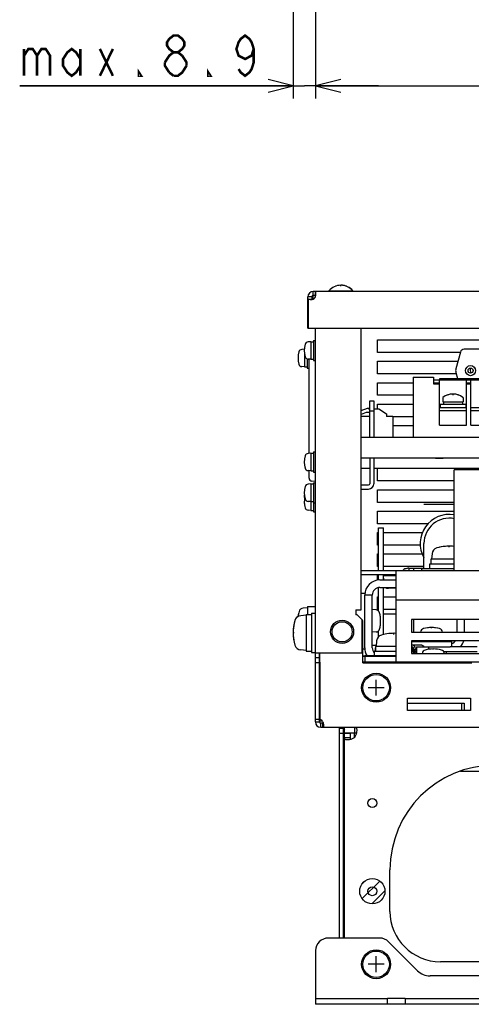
# Model space of a CAD drawing. Extents: x 26 to 410, y 32 to 287.
# Tile 1 of 41: x 27 to 62, y 40 to 118. Entities that reach past the tile are written whole.
import ezdxf

# ---------------------------------------------------------------- set-up
doc = ezdxf.new("R2010")
doc.units = 0
doc.header["$LTSCALE"] = 23.1
doc.layers.get('0').update_dxf_attribs({"linetype": 'CONTINUOUS'})
for name, color, linetype in [('ALL_AXIS', 7, 'CONTINUOUS'), ('ALL_CURVE', 7, 'CONTINUOUS'), ('ALL_DIM', 7, 'CONTINUOUS'), ('ALL_FEATURES', 7, 'CONTINUOUS')]:
    doc.layers.add(name, color=color, linetype=linetype)
doc.dimstyles.get("Standard").update_dxf_attribs({"dimtxt": 2.5, "dimasz": 2.5, "dimexe": 1.25, "dimexo": 0.625, "dimtad": 1, "dimcen": 2.5, "dimazin": 3, "dimtfac": 1, "dimtmove": 0, "dimatfit": 3})

# ---------------------------------------------------------------- blocks, each defined once
blk = doc.blocks.new('_OPEN')
at = {"color": 0, "linetype": 'BYBLOCK'}
for p, q in [((0, 0), (-1, 0.25)), ((-1, -0.25), (0, 0)), ((-1, 0), (0, 0))]:
    blk.add_line(p, q, dxfattribs=at)
blk = doc.blocks.new('*D11')
at = {"layer": 'ALL_DIM', "color": 2, "linetype": 'CONTINUOUS'}
for p, q in [((48.3, 145.894), (48.3, 111.977)), ((50.08, 137.154), (50.08, 111.977)), ((48.3, 112.977), (26.591, 112.977)), ((26.591, 112.977), (49.19, 112.977)), ((55.08, 112.977), (49.19, 112.977)), ((50.08, 112.977), (55.08, 112.977))]:
    blk.add_line(p, q, dxfattribs=at)
at = {"layer": 'ALL_DIM', "color": 2, "linetype": 'CONTINUOUS', "xscale": 2, "yscale": 2, "zscale": 2}
blk.add_blockref('_OPEN', (48.3, 112.977), dxfattribs=at)
at = {"layer": 'ALL_DIM', "color": 2, "linetype": 'CONTINUOUS', "xscale": 2, "yscale": 2, "zscale": 2, "rotation": 180}
blk.add_blockref('_OPEN', (50.08, 112.977), dxfattribs=at)
blk = doc.blocks.new('*D16')
at = {"layer": 'ALL_DIM', "color": 2, "linetype": 'CONTINUOUS'}
for p, q in [((50.08, 137.154), (50.08, 111.977)), ((114.88, 137.154), (114.88, 111.977)), ((50.08, 112.977), (82.48, 112.977)), ((114.88, 112.977), (82.48, 112.977))]:
    blk.add_line(p, q, dxfattribs=at)
at = {"layer": 'ALL_DIM', "color": 2, "linetype": 'CONTINUOUS', "xscale": 2, "yscale": 2, "zscale": 2, "rotation": 180}
blk.add_blockref('_OPEN', (50.08, 112.977), dxfattribs=at)
at = {"layer": 'ALL_DIM', "color": 2, "linetype": 'CONTINUOUS', "xscale": 2, "yscale": 2, "zscale": 2}
blk.add_blockref('_OPEN', (114.88, 112.977), dxfattribs=at)

msp = doc.modelspace()

# ---------------------------------------------------------------- linework, layer by layer
at = {"color": 7, "linetype": 'CONTINUOUS'}
for p in [(61.08, 74.485), (63.63, 82.485)]:
    msp.add_line(p, (61.08, 82.485), dxfattribs=at)
for radius in [0.4, 0.2]:
    msp.add_circle((62.38, 90.365), radius, dxfattribs=at)
at = {"layer": 'ALL_AXIS', "color": 7, "linetype": 'CONTINUOUS'}
for p, q in [((49.46, 93.725), (49.46, 96.225)), ((50.059, 96.645), (49.88, 96.645)), ((51.14, 96.703), (51.14, 96.645)), ((51.14, 96.703), (53.04, 96.703)), ((53.02, 96.703), (53.02, 96.645)), ((53.04, 96.703), (53.04, 96.645)), ((49.48, 96.012), (49.46, 96.012)), ((49.48, 96.071), (49.48, 93.725)), ((49.776, 96.012), (49.625, 96.012)), ((49.7, 92.665), (49.476, 92.646)), ((49.7, 92.665), (49.7, 91.265)), ((49.7, 92.665), (49.9, 92.665)), ((49.9, 92.765), (49.9, 91.165)), ((49.9, 92.765), (50.06, 92.765)), ((49.185, 92.064), (48.976, 92.046)), ((49.2, 91.711), (49.2, 90.665)), ((49.4, 91.307), (49.4, 90.565)), ((49.7, 91.265), (49.476, 91.285)), ((49.7, 91.265), (49.9, 91.265)), ((49.9, 91.165), (50.06, 91.165)), ((49.2, 90.665), (48.976, 90.685)), ((49.2, 90.665), (49.4, 90.665)), ((49.4, 90.565), (49.56, 90.565)), ((57.83, 89.845), (57.83, 85.045)), ((57.83, 89.845), (59.43, 89.845)), ((59.43, 89.845), (59.43, 89.325)), ((59.43, 89.645), (59.9, 89.645)), ((62.06, 89.645), (62.4, 89.645)), ((59.96, 87.685), (59.96, 87.445)), ((62, 87.685), (59.96, 87.685)), ((60.18, 88.22), (60.18, 87.885)), ((60.18, 87.885), (61.78, 87.885)), ((60.22, 87.885), (60.22, 87.685)), ((61.74, 87.885), (61.74, 87.685)), ((61.78, 88.22), (61.78, 87.885)), ((62, 87.685), (62, 87.445)), ((49.7, 83.805), (49.476, 83.786)), ((49.7, 83.805), (49.7, 82.405)), ((49.7, 83.805), (49.9, 83.805)), ((49.9, 83.905), (49.9, 82.305)), ((49.9, 83.905), (50.06, 83.905)), ((49.7, 82.405), (49.476, 82.425)), ((49.7, 82.405), (49.9, 82.405)), ((49.9, 82.305), (50.06, 82.305)), ((49.7, 81.365), (49.476, 81.346)), ((49.7, 81.365), (49.7, 79.265)), ((49.7, 81.365), (49.9, 81.365)), ((49.9, 81.465), (49.9, 79.165)), ((49.9, 81.465), (50.06, 81.465)), ((49.7, 79.965), (49.476, 79.985)), ((49.7, 79.965), (49.9, 79.965)), ((49.9, 79.865), (50.06, 79.865)), ((49.7, 79.265), (49.476, 79.285)), ((49.7, 79.265), (49.9, 79.265)), ((49.9, 79.165), (50.06, 79.165)), ((59.23, 75.385), (59.23, 74.985)), ((61.08, 75.385), (59.23, 75.385)), ((59.319, 75.833), (59.28, 75.385)), ((58.48, 74.665), (58.48, 74.485)), ((58.48, 74.665), (61.08, 74.665)), ((59.13, 74.985), (59.13, 74.665)), ((61.08, 74.985), (59.13, 74.985)), ((53.7, 72.685), (53.98, 72.685)), ((53.98, 72.685), (53.98, 72.545)), ((49.44, 71.535), (49.093, 71.505)), ((49.44, 71.635), (49.44, 70.995)), ((49.44, 71.635), (50.06, 71.635)), ((54.872, 71.36), (54.58, 71.385)), ((49.34, 70.945), (48.892, 70.906)), ((49.34, 70.995), (49.34, 68.095)), ((49.34, 70.995), (49.74, 70.995)), ((49.74, 71.095), (49.74, 67.995)), ((49.74, 71.095), (50.06, 71.095)), ((54.872, 69.611), (54.58, 69.585)), ((54.919, 68.913), (54.88, 68.465)), ((58.28, 68.905), (58.28, 68.845)), ((60.28, 68.905), (60.28, 68.845)), ((49.34, 68.145), (48.892, 68.184)), ((49.34, 68.095), (49.74, 68.095)), ((54.73, 68.065), (54.73, 67.745)), ((56.48, 68.065), (54.73, 68.065)), ((54.8, 68.269), (54.782, 68.065)), ((54.83, 68.465), (54.83, 68.065)), ((56.48, 68.465), (54.83, 68.465)), ((57.68, 68.555), (57.752, 68.585)), ((57.73, 68.465), (57.68, 68.465)), ((57.83, 68.065), (57.68, 68.065)), ((57.73, 68.465), (57.73, 68.065)), ((57.752, 68.415), (57.73, 68.409)), ((57.746, 68.078), (57.73, 68.085)), ((57.752, 68.585), (58.488, 68.585)), ((57.83, 68.065), (57.83, 67.905)), ((57.862, 68.245), (57.855, 68.188)), ((57.862, 68.245), (57.915, 68.018)), ((57.882, 68.065), (57.862, 68.245)), ((57.92, 67.925), (58.08, 68.105)), ((58.08, 68.445), (58.08, 67.905)), ((58.08, 68.445), (59.04, 68.445)), ((59.04, 68.445), (59.04, 68.232)), ((49.74, 67.995), (50.06, 67.995)), ((57.888, 67.925), (57.915, 68.018)), ((57.92, 67.905), (57.93, 67.916)), ((52.38, 61.585), (52.38, 62.045)), ((52.82, 61.545), (52.36, 61.545)), ((53.126, 61.585), (53.126, 61.206)), ((52.36, 60.685), (52.3, 60.685)), ((52.36, 59.885), (52.3, 59.885)), ((52.36, 45.685), (52.3, 45.685)), ((57.18, 40.505), (55.78, 40.505))]:
    msp.add_line(p, q, dxfattribs=at)
at = {"layer": 'ALL_AXIS', "color": 3, "linetype": 'CONTINUOUS'}
for p, q in [((49.78, 96.225), (49.78, 96.013)), ((50.059, 96.325), (49.88, 96.325)), ((54.98, 91.805), (54.98, 92.805)), ((54.98, 92.805), (69.98, 92.805)), ((61.559, 91.805), (54.98, 91.805)), ((54.98, 90.105), (54.98, 91.105)), ((54.98, 91.105), (61.371, 91.105)), ((61.243, 90.105), (54.98, 90.105)), ((54.98, 88.405), (54.98, 89.405)), ((54.98, 89.405), (57.83, 89.405)), ((57.83, 88.405), (54.98, 88.405)), ((54.98, 87.335), (54.98, 87.705)), ((54.98, 87.705), (57.83, 87.705)), ((57.83, 86.705), (56.22, 86.705)), ((56.22, 86.005), (57.83, 86.005)), ((54.98, 81.605), (54.98, 82.585)), ((61.08, 81.605), (54.98, 81.605)), ((54.98, 79.905), (54.98, 80.905)), ((54.98, 80.905), (61.08, 80.905)), ((61.08, 79.905), (54.98, 79.905)), ((54.98, 78.205), (54.98, 79.205)), ((54.98, 79.205), (61.08, 79.205)), ((58.999, 78.205), (54.98, 78.205)), ((54.98, 76.505), (54.98, 77.505)), ((54.98, 77.505), (55.06, 77.505)), ((55.46, 77.505), (58.552, 77.505)), ((55.06, 76.505), (54.98, 76.505)), ((58.392, 76.505), (55.46, 76.505)), ((54.98, 74.805), (54.98, 75.805)), ((54.98, 75.805), (55.06, 75.805)), ((55.46, 75.805), (58.544, 75.805)), ((55.06, 74.805), (54.98, 74.805)), ((58.68, 74.805), (55.46, 74.805)), ((54.98, 73.725), (54.98, 74.105)), ((54.98, 74.105), (55.06, 74.105)), ((55.46, 74.105), (56.48, 74.105)), ((54.98, 73.105), (54.98, 73.108)), ((55.06, 73.105), (54.98, 73.105)), ((55.708, 73.105), (55.46, 73.105)), ((54.98, 71.405), (54.98, 72.405)), ((54.98, 72.405), (55.06, 72.405)), ((55.46, 72.405), (56.48, 72.405)), ((55.06, 71.405), (54.98, 71.405)), ((56.48, 71.405), (55.46, 71.405)), ((57.68, 70.605), (57.68, 69.605)), ((72.68, 70.605), (57.68, 70.605)), ((57.68, 69.605), (70.68, 69.605)), ((50.42, 67.224), (50.42, 62.668)), ((57.38, 63.365), (57.38, 64.365)), ((57.38, 64.365), (62.38, 64.365)), ((62.38, 64.365), (62.38, 63.365)), ((62.38, 63.365), (57.38, 63.365)), ((57.18, 40.045), (55.78, 40.045))]:
    msp.add_line(p, q, dxfattribs=at)
at = {"layer": 'ALL_AXIS', "color": 7, "linetype": 'CONTINUOUS'}
for points in [[(57.752, 68.585), (57.862, 68.54), (57.942, 68.415), (57.971, 68.245)], [(57.862, 68.245), (57.841, 68.345), (57.786, 68.407), (57.752, 68.415)], [(57.971, 68.245), (57.956, 68.121), (57.915, 68.018)], [(58.488, 68.585), (58.54, 68.575), (58.625, 68.509), (58.658, 68.445)]]:
    msp.add_lwpolyline(points, dxfattribs=at)
for centre, radius in [((52.18, 69.625), 0.8), ((54.88, 65.185), 1.15), ((54.88, 65.185), 1.05), ((54.88, 43.225), 1.15), ((54.88, 43.225), 1.05)]:
    msp.add_circle(centre, radius, dxfattribs=at)
at = {"layer": 'ALL_AXIS', "color": 3, "linetype": 'CONTINUOUS'}
for centre in [(54.58, 56.025), (54.58, 49.025)]:
    msp.add_circle(centre, 0.354, dxfattribs=at)
at = {"layer": 'ALL_AXIS', "color": 7, "linetype": 'CONTINUOUS'}
for centre, radius, start, end in [((52.08, 95.925), 1.22, 39.60193, 140.39807), ((52.1, 95.925), 1.22, 39.60193, 90.47643), ((49.701, 96.404), 0.4, 236.46471, 333.41343), ((50.98, 91.965), 1.8, 164.11915, 195.88085), ((49.499, 92.387), 0.26, 95, 164.11915), ((50.48, 91.365), 1.8, 164.11915, 195.88085), ((48.999, 91.787), 0.26, 95, 164.11915), ((48.999, 90.944), 0.26, 195.88085, 265), ((49.499, 91.544), 0.26, 195.88085, 265), ((60.98, 87.205), 1.3, 52.45575, 127.54425), ((49.499, 83.527), 0.26, 95, 164.11915), ((50.98, 83.105), 1.8, 164.11915, 195.88085), ((49.499, 82.684), 0.26, 195.88085, 265), ((49.499, 81.087), 0.26, 95, 164.11915), ((50.98, 80.665), 1.8, 164.11915, 195.88085), ((50.98, 80.365), 1.8, 175.21855, 186.38457), ((50.98, 79.965), 1.8, 168.78204, 195.88085), ((49.499, 80.244), 0.26, 195.88085, 265), ((49.499, 79.544), 0.26, 195.88085, 265), ((59.837, 75.788), 0.52, 105.88085, 175), ((60.68, 72.825), 3.6, 83.61338, 105.88085), ((57.239, 74.366), 0.26, 105.88085, 152.75733), ((57.66, 72.885), 1.8, 95.8036, 105.88085), ((51.46, 70.485), 2.8, 164.63751, 172.70046), ((49.126, 71.126), 0.38, 95, 164.63751), ((54.844, 71.041), 0.32, 15.49397, 85), ((51.9, 69.565), 3.6, 164.11915, 180.15938), ((51.9, 69.545), 3.6, 164.11915, 195.88085), ((48.938, 70.388), 0.52, 95, 164.11915), ((48.938, 70.408), 0.52, 118.71219, 164.11915), ((52.84, 70.485), 2.4, 344.50603, 15.49397), ((54.844, 69.93), 0.32, 275, 344.50603), ((58.724, 69.57), 0.32, 105.49397, 173.55157), ((59.28, 67.565), 2.4, 74.50603, 105.49397), ((59.836, 69.57), 0.32, 6.44843, 74.50603), ((55.437, 68.868), 0.52, 105.88085, 175), ((56.28, 65.905), 3.6, 86.80669, 105.88085), ((48.938, 68.702), 0.52, 195.88085, 265), ((55.059, 68.246), 0.26, 151.65239, 175), ((58.864, 67.87), 0.32, 105.49397, 173.55157), ((59.42, 65.865), 2.4, 74.50603, 105.49397), ((59.976, 67.87), 0.32, 6.44843, 74.50603)]:
    msp.add_arc(centre, radius, start, end, dxfattribs=at)
at = {"layer": 'ALL_CURVE', "color": 40, "linetype": 'CONTINUOUS'}
for p, q in [((52.08, 97.067), (52.08, 97.145)), ((49.23, 91.965), (49.18, 91.965)), ((48.73, 91.365), (48.68, 91.365)), ((60.98, 88.505), (60.98, 88.428)), ((49.23, 83.105), (49.18, 83.105)), ((49.23, 80.665), (49.18, 80.665)), ((49.206, 80.365), (49.18, 80.365)), ((49.23, 79.965), (49.18, 79.965)), ((60.68, 76.34), (60.68, 76.425)), ((55.24, 70.485), (55.189, 70.485)), ((59.28, 69.915), (59.28, 69.965)), ((48.386, 69.545), (48.3, 69.545)), ((56.28, 69.42), (56.28, 69.505)), ((59.42, 68.215), (59.42, 68.265)), ((54.88, 64.555), (54.88, 65.815)), ((55.51, 65.185), (54.25, 65.185)), ((54.88, 42.595), (54.88, 43.855)), ((55.51, 43.225), (54.25, 43.225))]:
    msp.add_line(p, q, dxfattribs=at)
at = {"layer": 'ALL_CURVE', "color": 4, "linetype": 'CONTINUOUS'}
msp.add_line((61.08, 79.745), (58.68, 79.745), dxfattribs=at)
at = {"layer": 'ALL_CURVE', "color": 2, "linetype": 'CONTINUOUS'}
for p, q in [((53.771, 48.437), (55.168, 49.834)), ((53.815, 49.669), (53.936, 49.79)), ((54.547, 48.026), (55.579, 49.058))]:
    msp.add_line(p, q, dxfattribs=at)
at = {"layer": 'ALL_CURVE', "color": 4, "linetype": 'CONTINUOUS'}
msp.add_circle((54.58, 49.025), 1, dxfattribs=at)
at = {"layer": 'ALL_CURVE', "color": 40, "linetype": 'CONTINUOUS'}
for centre, radius, start, end in [((52.08, 95.925), 1.22, 69.36221, 110.63779), ((52.1, 95.925), 1.22, 69.36221, 90), ((50.98, 91.965), 1.8, 166.5066, 193.4934), ((50.48, 91.365), 1.8, 166.5066, 193.4934), ((60.98, 87.205), 1.3, 70.21683, 109.78317), ((50.98, 83.105), 1.8, 166.5066, 193.4934), ((50.98, 80.665), 1.8, 166.5066, 193.4934), ((50.98, 80.365), 1.8, 175.06491, 186.53581), ((50.98, 79.965), 1.8, 168.72668, 193.4934), ((60.68, 72.825), 3.6, 83.62051, 102.51333), ((57.66, 72.885), 1.8, 95.73928, 103.4934), ((51.46, 70.485), 2.8, 166.99712, 172.75901), ((52.84, 70.485), 2.4, 348.21928, 11.78072), ((51.9, 69.565), 3.6, 167.48667, 180.27948), ((51.9, 69.545), 3.6, 167.48667, 192.51333), ((59.28, 67.565), 2.4, 78.21928, 101.78072), ((56.28, 65.905), 3.6, 86.8152, 102.51333), ((59.42, 65.865), 2.4, 78.21928, 101.78072)]:
    msp.add_arc(centre, radius, start, end, dxfattribs=at)
at = {"layer": 'ALL_DIM', "color": 2, "linetype": 'CONTINUOUS', "const_width": 0.2}
for points in [[(38.803, 115.643), (38.459, 115.91), (38.287, 116.177), (38.287, 116.443), (38.459, 116.71), (38.803, 116.977), (39.147, 116.977), (39.491, 116.71), (39.663, 116.443), (39.663, 116.177), (39.491, 115.91), (39.147, 115.643)], [(45.167, 115.91), (44.995, 115.377), (44.479, 115.11), (43.963, 115.377), (43.791, 115.91), (43.963, 116.443), (44.135, 116.71), (44.479, 116.977), (44.823, 116.71), (44.995, 116.443), (45.167, 115.91), (45.167, 114.843), (44.995, 114.31), (44.823, 114.043), (44.479, 113.777), (44.135, 114.043), (43.963, 114.31)], [(26.935, 115.91), (26.935, 113.777)], [(26.935, 115.377), (27.279, 115.91), (27.623, 115.91), (27.967, 115.377), (27.967, 113.777)], [(27.967, 115.377), (28.311, 115.91), (28.655, 115.91), (28.999, 115.377), (28.999, 113.777)], [(31.407, 114.577), (31.063, 114.043), (30.719, 113.777), (30.375, 114.043), (30.031, 114.577), (30.031, 115.11), (30.375, 115.643), (30.719, 115.91), (31.063, 115.643), (31.407, 115.11)], [(31.407, 115.91), (31.407, 113.777)], [(32.955, 115.91), (33.987, 113.777)], [(32.955, 113.777), (33.987, 115.91)], [(38.115, 114.843), (38.459, 115.377), (38.803, 115.643), (39.147, 115.643), (39.491, 115.377)], [(38.459, 114.043), (38.115, 114.577), (38.115, 114.843)], [(39.491, 115.377), (39.835, 114.843), (39.835, 114.577)], [(36.223, 113.777), (36.051, 113.777), (36.051, 114.043), (36.223, 113.777)], [(39.835, 114.577), (39.491, 114.043), (39.147, 113.777), (38.803, 113.777)], [(41.727, 113.777), (41.555, 113.777), (41.555, 114.043), (41.727, 113.777)], [(38.803, 113.777), (38.459, 114.043)]]:
    msp.add_lwpolyline(points, dxfattribs=at)
at = {"layer": 'ALL_FEATURES', "color": 7, "linetype": 'CONTINUOUS'}
for p, q in [((49.78, 96.225), (49.46, 96.225)), ((49.88, 96.048), (49.88, 96.645)), ((50.059, 96.325), (50.059, 96.645)), ((114.901, 96.645), (50.059, 96.645)), ((49.46, 93.725), (115.5, 93.725)), ((61.569, 91.843), (61.215, 90.52)), ((65.701, 92.065), (61.859, 92.065)), ((49.56, 83.793), (49.56, 91.277)), ((61.215, 90.21), (61.339, 89.745)), ((59.43, 89.645), (67.53, 89.645)), ((59.43, 89.405), (59.9, 89.405)), ((59.43, 89.325), (59.9, 89.325)), ((59.9, 86.045), (59.9, 89.645)), ((59.93, 89.645), (59.93, 89.745)), ((59.93, 89.745), (67.03, 89.745)), ((62.06, 86.045), (62.06, 89.645)), ((62.06, 89.405), (62.4, 89.405)), ((62.06, 89.325), (62.4, 89.325)), ((62.4, 86.045), (62.4, 89.645)), ((54.38, 87.965), (54.7, 87.965)), ((54.7, 87.965), (54.7, 85.045)), ((53.7, 87.189), (54.2, 87.385)), ((54.1, 87.035), (53.7, 86.878)), ((54.38, 87.035), (54.1, 87.035)), ((54.2, 87.385), (54.3, 87.385)), ((54.3, 87.385), (54.3, 87.315)), ((54.3, 87.315), (54.38, 87.315)), ((54.38, 87.165), (54.7, 87.165)), ((54.7, 87.335), (55.1, 87.335)), ((55.1, 87.335), (55.7, 86.935)), ((55.7, 86.935), (55.7, 86.735)), ((59.9, 87.445), (62.06, 87.445)), ((59.9, 87.205), (62.06, 87.205)), ((62.4, 87.445), (64.56, 87.445)), ((62.4, 87.205), (64.56, 87.205)), ((54.38, 86.735), (53.7, 86.735)), ((56.22, 86.735), (55.7, 86.735)), ((56.22, 86.735), (56.22, 85.045)), ((59.9, 86.045), (62.06, 86.045)), ((62.4, 86.045), (64.56, 86.045)), ((111.16, 85.045), (53.7, 85.045)), ((53.7, 83.445), (111.16, 83.445)), ((54.7, 83.445), (54.7, 81.385)), ((59.6, 83.385), (59.579, 83.445)), ((60.2, 83.385), (59.6, 83.385)), ((60.221, 83.445), (60.2, 83.385)), ((49.56, 81.838), (49.56, 82.417)), ((50.06, 81.565), (49.788, 81.589)), ((53.7, 80.965), (54.28, 80.965)), ((55.06, 77.885), (55.46, 77.885)), ((55.46, 74.485), (55.46, 77.885)), ((58.68, 74.665), (58.68, 76.645)), ((57.48, 74.685), (57.48, 74.485)), ((57.48, 74.685), (58.68, 74.685)), ((57.88, 74.485), (57.88, 74.685)), ((61.08, 74.485), (103.88, 74.485)), ((53.7, 74.165), (56.48, 74.165)), ((55.46, 73.745), (55.46, 74.165)), ((55.18, 73.145), (56.48, 73.145)), ((55.46, 69.403), (55.46, 73.145)), ((53.7, 72.685), (53.98, 72.685)), ((54.58, 72.545), (53.98, 72.545)), ((54.58, 68.345), (54.58, 72.545)), ((56.48, 71.018), (55.46, 71.018)), ((57.88, 69.605), (57.88, 70.605)), ((61.88, 70.605), (61.88, 69.605)), ((57.68, 68.845), (60.86, 68.845)), ((57.88, 68.845), (57.88, 68.905)), ((60.86, 68.845), (60.86, 68.445)), ((53.82, 68.285), (53.98, 68.285)), ((54.58, 68.565), (54.889, 68.565)), ((57.83, 68.065), (57.882, 68.065)), ((57.855, 68.188), (57.842, 68.15)), ((57.882, 68.065), (57.882, 67.925)), ((60.48, 67.905), (60.48, 68.045)), ((62.9, 68.445), (60.768, 68.445)), ((50.38, 67.565), (50.06, 67.565)), ((50.38, 62.465), (50.38, 67.965)), ((53.82, 67.705), (56.48, 67.705)), ((53.82, 67.245), (56.48, 67.245)), ((53.98, 67.745), (53.98, 67.705)), ((53.98, 67.745), (56.48, 67.745)), ((53.98, 67.655), (53.98, 67.245)), ((57.83, 67.925), (57.92, 67.925)), ((57.92, 67.925), (57.92, 67.905)), ((50.38, 67.165), (50.06, 67.165)), ((57.38, 63.965), (61.88, 63.965)), ((61.68, 63.365), (61.68, 63.965)), ((61.88, 63.965), (61.88, 63.365)), ((50.06, 62.686), (50.38, 62.686)), ((50.38, 62.565), (50.587, 62.565)), ((50.06, 62.465), (50.38, 62.465)), ((50.48, 62.045), (50.48, 62.365)), ((50.659, 62.365), (50.48, 62.365)), ((50.659, 62.045), (50.659, 62.365)), ((51.98, 61.965), (52.3, 61.965)), ((52.3, 45.305), (52.3, 61.965)), ((53.204, 61.585), (53.204, 62.045)), ((51.98, 61.565), (52.3, 61.565)), ((52.82, 61.201), (52.36, 61.201)), ((53.204, 61.585), (52.38, 61.585)), ((52.62, 61.545), (52.62, 61.585)), ((52.82, 61.545), (52.82, 61.201)), ((61.584, 58.565), (70.091, 58.565)), ((52.3, 55.725), (52.36, 55.725)), ((55.166, 45.305), (51.08, 45.305)), ((58.17, 42.715), (55.873, 45.012)), ((50.08, 44.305), (50.08, 40.045)), ((81.686, 42.305), (59.16, 42.305)), ((50.08, 40.505), (55.78, 40.505)), ((55.78, 40.045), (55.78, 40.505)), ((57.18, 40.505), (57.18, 40.045)), ((57.18, 40.505), (107.78, 40.505))]:
    msp.add_line(p, q, dxfattribs=at)
at = {"layer": 'ALL_FEATURES', "color": 3, "linetype": 'CONTINUOUS'}
for p, q in [((50.06, 62.465), (50.06, 93.725)), ((53.7, 71.365), (53.7, 93.725)), ((54.38, 85.045), (54.38, 87.965)), ((54.38, 83.445), (54.38, 81.385)), ((54.38, 82.585), (53.7, 82.585)), ((111.16, 82.585), (54.7, 82.585)), ((53.7, 81.285), (54.28, 81.285)), ((55.06, 74.485), (55.06, 77.885)), ((53.7, 74.485), (61.08, 74.485)), ((56.48, 67.165), (56.48, 74.485)), ((55.06, 73.733), (55.06, 74.165)), ((55.18, 73.745), (56.48, 73.745)), ((55.06, 71.269), (55.06, 73.133)), ((56.48, 73.085), (55.86, 73.085)), ((53.98, 68.345), (53.98, 72.545)), ((56.48, 72.165), (108.48, 72.165)), ((53.28, 71.365), (53.28, 70.965)), ((53.28, 71.365), (53.7, 71.365)), ((53.38, 70.965), (53.28, 70.965)), ((53.78, 70.565), (53.38, 70.965)), ((53.78, 67.965), (53.78, 70.565)), ((53.82, 70.518), (53.78, 70.558)), ((53.82, 67.165), (53.82, 70.518)), ((61.28, 70.605), (61.28, 69.605)), ((55.06, 69.245), (55.06, 69.701)), ((57.68, 68.905), (57.68, 67.905)), ((70.68, 68.905), (57.68, 68.905)), ((59.04, 68.445), (60.768, 68.445)), ((62.9, 68.045), (60.237, 68.045)), ((50.06, 67.965), (53.78, 67.965)), ((50.42, 67.224), (50.42, 67.965)), ((56.48, 67.655), (53.82, 67.655)), ((57.68, 67.905), (70.28, 67.905)), ((56.48, 67.195), (53.82, 67.195)), ((53.82, 67.165), (62.48, 67.165)), ((108.48, 67.205), (56.48, 67.205)), ((50.48, 62.045), (114.48, 62.045)), ((51.98, 45.305), (51.98, 61.965)), ((52.36, 45.305), (52.36, 61.545)), ((55.98, 47.425), (55.98, 50.725)), ((104.98, 43.425), (59.98, 43.425)), ((55.78, 40.045), (50.08, 40.045)), ((107.78, 40.045), (57.18, 40.045))]:
    msp.add_line(p, q, dxfattribs=at)
at = {"layer": 'ALL_FEATURES', "color": 7, "linetype": 'CONTINUOUS'}
for points in [[(50.101, 96.522), (50.099, 96.565), (50.094, 96.6), (50.086, 96.625), (50.074, 96.64), (50.059, 96.645)], [(50.059, 96.225), (50.074, 96.291), (50.086, 96.355), (50.094, 96.416), (50.099, 96.472), (50.101, 96.522)], [(57.842, 68.15), (57.819, 68.118), (57.789, 68.095), (57.759, 68.081), (57.732, 68.074), (57.73, 68.074)], [(50.659, 62.365), (50.675, 62.366), (50.68, 62.368)], [(52.82, 61.201), (52.824, 61.149), (52.835, 61.11), (52.842, 61.1)], [(53.305, 61.563), (53.295, 61.57), (53.257, 61.582), (53.204, 61.585)]]:
    msp.add_lwpolyline(points, dxfattribs=at)
at = {"layer": 'ALL_FEATURES', "color": 3, "linetype": 'CONTINUOUS'}
for points in [[(50.08, 96.322), (50.078, 96.323), (50.059, 96.325)], [(50.659, 62.465), (50.673, 62.406), (50.684, 62.347), (50.693, 62.291), (50.698, 62.238), (50.701, 62.19), (50.701, 62.168)], [(50.701, 62.168), (50.701, 62.148), (50.698, 62.112), (50.693, 62.083), (50.684, 62.062), (50.673, 62.049), (50.659, 62.045)], [(53.204, 62.045), (53.251, 62.038), (53.287, 62.016), (53.313, 61.979), (53.33, 61.927), (53.339, 61.86), (53.34, 61.823)], [(53.34, 61.823), (53.339, 61.782), (53.33, 61.693), (53.313, 61.595), (53.287, 61.492), (53.251, 61.388), (53.204, 61.285)], [(52.36, 61.201), (52.368, 61.15), (52.395, 61.112), (52.44, 61.086), (52.503, 61.07), (52.583, 61.065)], [(52.583, 61.065), (52.676, 61.07), (52.78, 61.086), (52.892, 61.112), (53.007, 61.15), (53.12, 61.201)]]:
    msp.add_lwpolyline(points, dxfattribs=at)
msp.add_circle((52.18, 69.625), 0.915, dxfattribs=at)
at = {"layer": 'ALL_FEATURES', "color": 7, "linetype": 'CONTINUOUS'}
for centre, radius, start, end in [((49.88, 96.225), 0.42, 90, 180), ((61.859, 91.765), 0.3, 90, 165), ((61.794, 90.365), 0.6, 165.00075, 194.99944), ((62.749, 90.383), 0.4, 153.17466, 212.06453), ((60.2, 88.22), 0.02, 127.53915, 180), ((61.76, 88.22), 0.02, 0, 52.46085), ((49.81, 81.838), 0.25, 180.00056, 265.00005), ((54.28, 81.385), 0.42, 270, 360), ((60.68, 76.645), 2.3, 79.9839, 209.59185), ((60.68, 76.645), 2, 78.39892, 180), ((55.86, 73.885), 0.4, 180, 200.66102), ((55.18, 72.545), 0.6, 90, 180), ((60.68, 69.245), 1.2, 317.91247, 343.48783), ((55.18, 68.345), 0.6, 180, 221.40183), ((50.48, 62.465), 0.1, 180, 270), ((51.08, 44.305), 1, 90, 180), ((55.166, 44.305), 1, 45, 90), ((59.16, 43.705), 1.4, 225, 270)]:
    msp.add_arc(centre, radius, start, end, dxfattribs=at)
at = {"layer": 'ALL_FEATURES', "color": 3, "linetype": 'CONTINUOUS'}
for centre, radius, start, end in [((49.88, 96.225), 0.1, 90, 180), ((54.28, 81.385), 0.1, 270, 360), ((55.18, 72.545), 1.2, 90, 180), ((55.86, 73.885), 0.8, 248.86254, 270), ((55.86, 69.245), 0.8, 180, 181.67461), ((60.68, 69.245), 0.6, 287.54519, 325.18497), ((55.18, 68.345), 1.2, 180, 210.04065), ((50.301, 62.286), 0.4, 26.58975, 72.69249), ((50.48, 62.465), 0.42, 180, 270), ((52.72, 61.625), 0.42, 144.27975, 180), ((52.74, 61.665), 0.6, 309.30382, 320.69618), ((64.28, 50.725), 8.3, 90, 180), ((59.98, 47.425), 4, 180, 270)]:
    msp.add_arc(centre, radius, start, end, dxfattribs=at)

# ---------------------------------------------------------------- dimensions: what is measured, and where the dimension line sits
at = {"layer": 'ALL_DIM', "color": 2, "linetype": 'CONTINUOUS'}
dim = msp.add_linear_dim(base=(48.3, 112.977), p1=(50.08, 137.154), p2=(48.3, 145.894), angle=180, dimstyle='Standard', dxfattribs=at)
dim.commit()
dim.dimension.update_dxf_attribs({"geometry": '*D11', "text_midpoint": (26.591, 113.777), "dimtype": 128})
dim = msp.add_linear_dim(base=(114.88, 112.977), p1=(50.08, 137.154), p2=(114.88, 137.154), dimstyle='Standard', dxfattribs=at)
dim.commit()
dim.dimension.update_dxf_attribs({"geometry": '*D16', "text_midpoint": (78.352, 113.777), "dimtype": 128})

doc.saveas('drawing.dxf')
